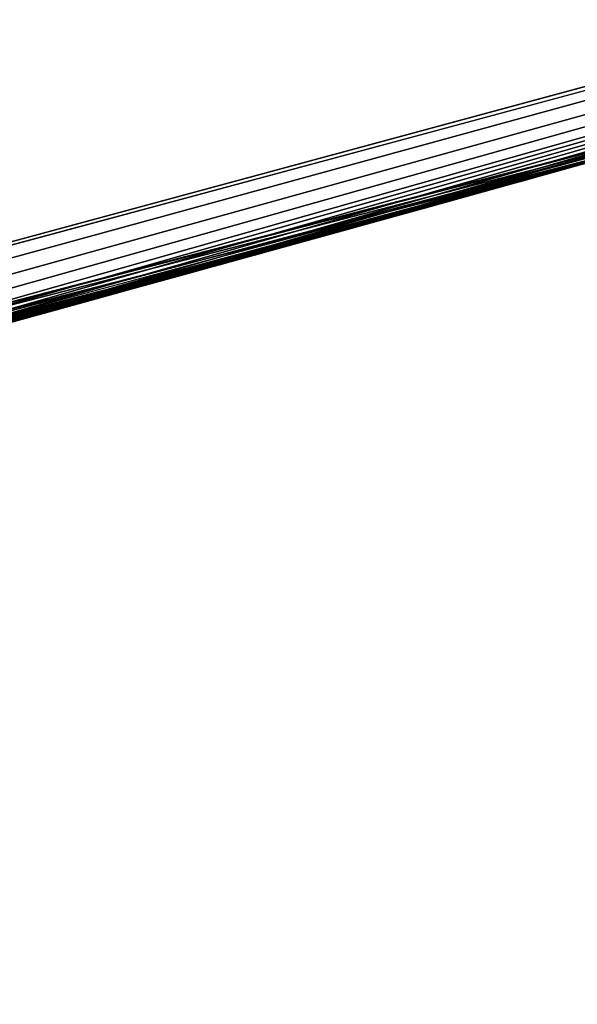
# Model space of a CAD drawing. Header units: millimetres. Extents: x -20 to 891, y -20 to 307.
# Tile 92 of 113: x 876.4685 to 876.5324, y 9.4212 to 9.5339. Entities that reach past the tile are written whole.
import ezdxf

# ---------------------------------------------------------------- set-up
doc = ezdxf.new("R2010")
doc.units = ezdxf.units.MM
doc.header["$LTSCALE"] = 41.718519
for name, color, linetype in [('78', 7, 'CONTINUOUS'), ('79', 7, 'CONTINUOUS'), ('81', 7, 'CONTINUOUS'), ('91', 7, 'CONTINUOUS')]:
    doc.layers.add(name, color=color, linetype=linetype)

msp = doc.modelspace()

# ---------------------------------------------------------------- linework, layer by layer
at = {"layer": '78', "linetype": 'Continuous'}
msp.add_3dface([(876.93836, 9.6348, 65), (870.06029, 48.75398, 65), (875.79389, 9.32672, 65), (876.93836, 9.6348, 65)], dxfattribs=at)
at = {"layer": '79', "linetype": 'Continuous'}
for points in [[(875.81034, 9.33063), (875.51395, 10.59641), (876.6042, 10.8919), (875.81034, 9.33063)], [(876.97091, 9.64464), (875.81034, 9.33063), (876.6042, 10.8919), (876.97091, 9.64464)]]:
    msp.add_3dface(points, dxfattribs=at)
at = {"layer": '81', "linetype": 'Continuous'}
for points in [[(875.81034, 9.33063), (876.97091, 9.64464), (875.94358, 9.3629, 5.46392), (875.81034, 9.33063)], [(875.94358, 9.3629, 5.46392), (876.97091, 9.64464), (876.07658, 9.39608, 5.59269), (875.94358, 9.3629, 5.46392)], [(876.07658, 9.39608, 5.59269), (876.97091, 9.64464), (876.18983, 9.42509, 5.7274), (876.07658, 9.39608, 5.59269)], [(876.18983, 9.42509, 5.7274), (876.97091, 9.64464), (876.28205, 9.44924, 5.864), (876.18983, 9.42509, 5.7274)], [(876.28205, 9.44924, 5.864), (876.97091, 9.64464), (876.32093, 9.45956, 5.93163), (876.28205, 9.44924, 5.864)], [(876.32093, 9.45956, 5.93163), (876.97091, 9.64464), (876.35812, 9.46951, 6.00238), (876.32093, 9.45956, 5.93163)], [(876.35812, 9.46951, 6.00238), (876.97091, 9.64464), (876.39318, 9.47897, 6.07547), (876.35812, 9.46951, 6.00238)], [(876.39318, 9.47897, 6.07547), (876.97091, 9.64464), (876.42556, 9.48776, 6.14987), (876.39318, 9.47897, 6.07547)], [(876.42556, 9.48776, 6.14987), (876.97091, 9.64464), (876.45472, 9.49572, 6.22385), (876.42556, 9.48776, 6.14987)], [(876.45472, 9.49572, 6.22385), (876.97091, 9.64464), (876.48296, 9.50349, 6.30446), (876.45472, 9.49572, 6.22385)], [(876.48296, 9.50349, 6.30446), (876.97091, 9.64464), (876.5096, 9.51085, 6.39014), (876.48296, 9.50349, 6.30446)], [(876.5096, 9.51085, 6.39014), (876.97091, 9.64464), (876.53238, 9.51717, 6.47496), (876.5096, 9.51085, 6.39014)], [(876.93836, 9.6348, 65), (875.79389, 9.32672, 65), (876.5912, 9.53364, 25.53717), (876.93836, 9.6348, 65)], [(876.5912, 9.53364, 25.53717), (875.79389, 9.32672, 65), (876.58767, 9.53264, 25.69701), (876.5912, 9.53364, 25.53717)], [(876.58767, 9.53264, 25.69701), (875.79389, 9.32672, 65), (876.57264, 9.52842, 25.84613), (876.58767, 9.53264, 25.69701)], [(876.04947, 9.38924, 12.28996), (876.58202, 9.53106, 12.3008), (876.05701, 9.39114, 12.68533), (876.04947, 9.38924, 12.28996)], [(876.05701, 9.39114, 12.68533), (876.58202, 9.53106, 12.3008), (876.4426, 9.49241, 12.668), (876.05701, 9.39114, 12.68533)], [(876.15275, 9.41552, 11.79543), (876.55631, 9.52385, 9.83735), (876.58202, 9.53106, 12.1712), (876.15275, 9.41552, 11.79543)], [(876.4426, 9.49241, 12.668), (876.58202, 9.53106, 12.3008), (876.45877, 9.49684, 12.66811), (876.4426, 9.49241, 12.668)], [(876.58202, 9.53106, 21.164), (876.44403, 9.4928, 21.04636), (876.56072, 9.52508, 18.53476), (876.58202, 9.53106, 21.164)], [(876.45877, 9.49684, 12.66811), (876.58202, 9.53106, 12.3008), (876.47022, 9.49998, 12.67009), (876.45877, 9.49684, 12.66811)], [(876.47022, 9.49998, 12.67009), (876.58202, 9.53106, 12.3008), (876.47972, 9.50259, 12.67397), (876.47022, 9.49998, 12.67009)], [(876.47972, 9.50259, 12.67397), (876.58202, 9.53106, 12.3008), (876.48787, 9.50484, 12.67988), (876.47972, 9.50259, 12.67397)], [(876.48787, 9.50484, 12.67988), (876.58202, 9.53106, 12.3008), (876.49506, 9.50682, 12.68787), (876.48787, 9.50484, 12.67988)], [(876.49506, 9.50682, 12.68787), (876.58202, 9.53106, 12.3008), (876.50124, 9.50853, 12.69801), (876.49506, 9.50682, 12.68787)], [(876.50124, 9.50853, 12.69801), (876.58202, 9.53106, 12.3008), (876.50574, 9.50978, 12.70996), (876.50124, 9.50853, 12.69801)], [(876.50574, 9.50978, 12.70996), (876.58202, 9.53106, 12.3008), (876.5082, 9.51046, 12.7239), (876.50574, 9.50978, 12.70996)], [(876.5082, 9.51046, 12.7239), (876.58202, 9.53106, 12.3008), (876.50873, 9.5106, 12.7406), (876.5082, 9.51046, 12.7239)], [(876.50873, 9.5106, 12.7406), (876.58202, 9.53106, 12.3008), (876.56112, 9.52519, 17.492), (876.50873, 9.5106, 12.7406)], [(876.57264, 9.52842, 25.84613), (875.79389, 9.32672, 65), (876.54773, 9.52145, 25.982), (876.57264, 9.52842, 25.84613)], [(876.40261, 9.48152, 17.23265), (876.48758, 9.50476, 15.19928), (876.56112, 9.52519, 17.492), (876.40261, 9.48152, 17.23265)], [(876.56072, 9.52508, 18.53476), (876.44403, 9.4928, 21.04636), (876.55922, 9.52466, 18.55237), (876.56072, 9.52508, 18.53476)], [(876.48611, 9.50435, 17.68465), (876.56112, 9.52519, 17.492), (876.50173, 9.50867, 18.15966), (876.48611, 9.50435, 17.68465)], [(876.48758, 9.50476, 15.19928), (876.48944, 9.50527, 15.03685), (876.56112, 9.52519, 17.492), (876.48758, 9.50476, 15.19928)], [(876.48944, 9.50527, 15.03685), (876.50704, 9.51013, 13.14915), (876.56112, 9.52519, 17.492), (876.48944, 9.50527, 15.03685)], [(876.50173, 9.50867, 18.15966), (876.56112, 9.52519, 17.492), (876.51537, 9.51244, 18.15951), (876.50173, 9.50867, 18.15966)], [(876.50704, 9.51013, 13.14915), (876.50873, 9.5106, 12.7406), (876.56112, 9.52519, 17.492), (876.50704, 9.51013, 13.14915)], [(876.51537, 9.51244, 18.15951), (876.56112, 9.52519, 17.492), (876.52666, 9.51558, 18.16065), (876.51537, 9.51244, 18.15951)], [(876.52666, 9.51558, 18.16065), (876.56112, 9.52519, 17.492), (876.53631, 9.51827, 18.1631), (876.52666, 9.51558, 18.16065)], [(876.55328, 9.523, 9.84652), (876.55631, 9.52385, 9.83735), (876.15275, 9.41552, 11.79543), (876.55328, 9.523, 9.84652)], [(876.55922, 9.52466, 18.55237), (876.44403, 9.4928, 21.04636), (876.55571, 9.52368, 18.56723), (876.55922, 9.52466, 18.55237)], [(876.54914, 9.52184, 9.855), (876.55328, 9.523, 9.84652), (876.15275, 9.41552, 11.79543), (876.54914, 9.52184, 9.855)], [(876.55571, 9.52368, 18.56723), (876.44403, 9.4928, 21.04636), (876.55058, 9.52225, 18.57907), (876.55571, 9.52368, 18.56723)], [(876.54387, 9.52037, 9.86316), (876.54914, 9.52184, 9.855), (876.15275, 9.41552, 11.79543), (876.54387, 9.52037, 9.86316)], [(876.55058, 9.52225, 18.57907), (876.44403, 9.4928, 21.04636), (876.54421, 9.52047, 18.5881), (876.55058, 9.52225, 18.57907)], [(876.53097, 9.51678, 21.3064), (876.5487, 9.52172, 21.30484), (876.53233, 9.51716, 22.58882), (876.53097, 9.51678, 21.3064)], [(876.53233, 9.51716, 22.58882), (876.5487, 9.52172, 21.30484), (876.53877, 9.51895, 22.58903), (876.53233, 9.51716, 22.58882)], [(876.54773, 9.52145, 25.982), (875.79389, 9.32672, 65), (876.51498, 9.51234, 26.10331), (876.54773, 9.52145, 25.982)], [(876.54421, 9.52047, 18.5881), (876.44403, 9.4928, 21.04636), (876.53623, 9.51824, 18.5954), (876.54421, 9.52047, 18.5881)], [(876.53715, 9.5185, 9.87139), (876.54387, 9.52037, 9.86316), (876.15275, 9.41552, 11.79543), (876.53715, 9.5185, 9.87139)], [(876.53176, 9.517, 7.61132), (876.54204, 9.51986, 7.56445), (876.53543, 9.51802, 9.48971), (876.53176, 9.517, 7.61132)], [(876.52861, 9.51612, 9.87976), (876.53715, 9.5185, 9.87139), (876.15275, 9.41552, 11.79543), (876.52861, 9.51612, 9.87976)], [(876.53623, 9.51824, 18.5954), (876.44403, 9.4928, 21.04636), (876.5265, 9.51554, 18.60121), (876.53623, 9.51824, 18.5954)], [(876.52393, 9.51482, 24.85814), (876.53465, 9.5178, 24.31991), (876.53593, 9.51816, 24.88717), (876.52393, 9.51482, 24.85814)], [(876.53172, 9.51699, 24.32008), (876.53465, 9.5178, 24.31991), (876.52393, 9.51482, 24.85814), (876.53172, 9.51699, 24.32008)], [(876.52599, 9.51539, 22.58876), (876.5303, 9.51659, 22.11831), (876.53233, 9.51716, 22.58882), (876.52599, 9.51539, 22.58876)], [(876.5303, 9.51659, 22.11831), (876.53097, 9.51678, 21.3064), (876.53233, 9.51716, 22.58882), (876.5303, 9.51659, 22.11831)], [(876.53071, 9.51671, 9.48584), (876.53176, 9.517, 7.61132), (876.53543, 9.51802, 9.48971), (876.53071, 9.51671, 9.48584)], [(876.51806, 9.51319, 9.88804), (876.52861, 9.51612, 9.87976), (876.15275, 9.41552, 11.79543), (876.51806, 9.51319, 9.88804)], [(876.51061, 9.51112, 21.30772), (876.53097, 9.51678, 21.3064), (876.51846, 9.5133, 22.06198), (876.51061, 9.51112, 21.30772)], [(876.51846, 9.5133, 22.06198), (876.53097, 9.51678, 21.3064), (876.52499, 9.51511, 22.08267), (876.51846, 9.5133, 22.06198)], [(876.52189, 9.51426, 7.65354), (876.53176, 9.517, 7.61132), (876.52505, 9.51513, 9.48247), (876.52189, 9.51426, 7.65354)], [(876.52867, 9.51614, 24.32034), (876.53172, 9.51699, 24.32008), (876.52393, 9.51482, 24.85814), (876.52867, 9.51614, 24.32034)], [(876.52554, 9.51527, 24.3207), (876.52867, 9.51614, 24.32034), (876.52393, 9.51482, 24.85814), (876.52554, 9.51527, 24.3207)], [(876.52499, 9.51511, 22.08267), (876.53097, 9.51678, 21.3064), (876.52881, 9.51618, 22.10134), (876.52499, 9.51511, 22.08267)], [(876.52505, 9.51513, 9.48247), (876.53176, 9.517, 7.61132), (876.53071, 9.51671, 9.48584), (876.52505, 9.51513, 9.48247)], [(876.52974, 9.51644, 22.13366), (876.5303, 9.51659, 22.11831), (876.52599, 9.51539, 22.58876), (876.52974, 9.51644, 22.13366)], [(876.52738, 9.51578, 22.14885), (876.52974, 9.51644, 22.13366), (876.52599, 9.51539, 22.58876), (876.52738, 9.51578, 22.14885)], [(876.52881, 9.51618, 22.10134), (876.53097, 9.51678, 21.3064), (876.5303, 9.51659, 22.11831), (876.52881, 9.51618, 22.10134)], [(876.5265, 9.51554, 18.60121), (876.44403, 9.4928, 21.04636), (876.51486, 9.5123, 18.60547), (876.5265, 9.51554, 18.60121)], [(876.52225, 9.51435, 24.32115), (876.52391, 9.51482, 24.32091), (876.51025, 9.51103, 24.83096), (876.52225, 9.51435, 24.32115)], [(876.51025, 9.51103, 24.83096), (876.52391, 9.51482, 24.32091), (876.52393, 9.51482, 24.85814), (876.51025, 9.51103, 24.83096)], [(876.51827, 9.51325, 9.4795), (876.52189, 9.51426, 7.65354), (876.52505, 9.51513, 9.48247), (876.51827, 9.51325, 9.4795)], [(876.52051, 9.51387, 22.58881), (876.52326, 9.51463, 22.16363), (876.52599, 9.51539, 22.58876), (876.52051, 9.51387, 22.58881)], [(876.52326, 9.51463, 22.16363), (876.52738, 9.51578, 22.14885), (876.52599, 9.51539, 22.58876), (876.52326, 9.51463, 22.16363)], [(876.52391, 9.51482, 24.32091), (876.52554, 9.51527, 24.3207), (876.52393, 9.51482, 24.85814), (876.52391, 9.51482, 24.32091)], [(876.52053, 9.51388, 24.32139), (876.52225, 9.51435, 24.32115), (876.51025, 9.51103, 24.83096), (876.52053, 9.51388, 24.32139)], [(876.51873, 9.51338, 24.32164), (876.52053, 9.51388, 24.32139), (876.51025, 9.51103, 24.83096), (876.51873, 9.51338, 24.32164)], [(876.51271, 9.51171, 7.69061), (876.52189, 9.51426, 7.65354), (876.51827, 9.51325, 9.4795), (876.51271, 9.51171, 7.69061)], [(876.51515, 9.51238, 22.58893), (876.51752, 9.51304, 22.17779), (876.52051, 9.51387, 22.58881), (876.51515, 9.51238, 22.58893)], [(876.51752, 9.51304, 22.17779), (876.52326, 9.51463, 22.16363), (876.52051, 9.51387, 22.58881), (876.51752, 9.51304, 22.17779)], [(876.5059, 9.50982, 9.89555), (876.51806, 9.51319, 9.88804), (876.15275, 9.41552, 11.79543), (876.5059, 9.50982, 9.89555)], [(876.509, 9.51068, 22.03872), (876.51061, 9.51112, 21.30772), (876.51846, 9.5133, 22.06198), (876.509, 9.51068, 22.03872)], [(876.51686, 9.51286, 24.32191), (876.51873, 9.51338, 24.32164), (876.51025, 9.51103, 24.83096), (876.51686, 9.51286, 24.32191)], [(876.51492, 9.51232, 24.32218), (876.51686, 9.51286, 24.32191), (876.51025, 9.51103, 24.83096), (876.51492, 9.51232, 24.32218)], [(876.51053, 9.5111, 22.19054), (876.51752, 9.51304, 22.17779), (876.51515, 9.51238, 22.58893), (876.51053, 9.5111, 22.19054)], [(876.51081, 9.51118, 9.4771), (876.51271, 9.51171, 7.69061), (876.51827, 9.51325, 9.4795), (876.51081, 9.51118, 9.4771)], [(876.51498, 9.51234, 26.10331), (875.79389, 9.32672, 65), (876.47493, 9.50127, 26.21292), (876.51498, 9.51234, 26.10331)], [(876.51486, 9.5123, 18.60547), (876.44403, 9.4928, 21.04636), (876.50112, 9.5085, 18.60778), (876.51486, 9.5123, 18.60547)], [(876.50417, 9.50934, 7.72355), (876.51271, 9.51171, 7.69061), (876.50453, 9.50944, 8.61556), (876.50417, 9.50934, 7.72355)], [(876.50453, 9.50944, 8.61556), (876.51271, 9.51171, 7.69061), (876.50686, 9.51009, 8.63165), (876.50453, 9.50944, 8.61556)], [(876.50686, 9.51009, 8.63165), (876.51271, 9.51171, 7.69061), (876.50774, 9.51033, 8.65176), (876.50686, 9.51009, 8.63165)], [(876.50774, 9.51033, 8.65176), (876.51271, 9.51171, 7.69061), (876.51081, 9.51118, 9.4771), (876.50774, 9.51033, 8.65176)], [(876.50934, 9.51077, 22.58911), (876.51053, 9.5111, 22.19054), (876.51515, 9.51238, 22.58893), (876.50934, 9.51077, 22.58911)], [(876.51288, 9.51175, 24.32244), (876.51492, 9.51232, 24.32218), (876.51025, 9.51103, 24.83096), (876.51288, 9.51175, 24.32244)], [(876.51074, 9.51116, 24.32271), (876.51288, 9.51175, 24.32244), (876.51025, 9.51103, 24.83096), (876.51074, 9.51116, 24.32271)], [(876.48765, 9.50478, 21.30882), (876.51061, 9.51112, 21.30772), (876.49807, 9.50765, 22.01497), (876.48765, 9.50478, 21.30882)], [(876.49508, 9.50683, 24.80579), (876.50856, 9.51056, 24.32296), (876.51025, 9.51103, 24.83096), (876.49508, 9.50683, 24.80579)], [(876.50639, 9.50996, 24.3232), (876.50856, 9.51056, 24.32296), (876.49508, 9.50683, 24.80579), (876.50639, 9.50996, 24.3232)], [(876.49807, 9.50765, 22.01497), (876.51061, 9.51112, 21.30772), (876.509, 9.51068, 22.03872), (876.49807, 9.50765, 22.01497)], [(876.50221, 9.5088, 9.4751), (876.50582, 9.5098, 9.03863), (876.51081, 9.51118, 9.4771), (876.50221, 9.5088, 9.4751)], [(876.50307, 9.50904, 22.58937), (876.50347, 9.50915, 22.20052), (876.50934, 9.51077, 22.58911), (876.50307, 9.50904, 22.58937)], [(876.50347, 9.50915, 22.20052), (876.51053, 9.5111, 22.19054), (876.50934, 9.51077, 22.58911), (876.50347, 9.50915, 22.20052)], [(876.50538, 9.50968, 12.78411), (876.50774, 9.51033, 12.76091), (876.5069, 9.5101, 13.13043), (876.50538, 9.50968, 12.78411)], [(876.50582, 9.5098, 9.03863), (876.50774, 9.51033, 8.65176), (876.51081, 9.51118, 9.4771), (876.50582, 9.5098, 9.03863)], [(876.5071, 9.51015, 8.67517), (876.50774, 9.51033, 8.65176), (876.50582, 9.5098, 9.03863), (876.5071, 9.51015, 8.67517)], [(876.5069, 9.5101, 13.13043), (876.50774, 9.51033, 12.76091), (876.50704, 9.51013, 13.14915), (876.5069, 9.5101, 13.13043)], [(876.50774, 9.51033, 12.76091), (876.50873, 9.5106, 12.7406), (876.50704, 9.51013, 13.14915), (876.50774, 9.51033, 12.76091)], [(876.50856, 9.51056, 24.32296), (876.51074, 9.51116, 24.32271), (876.51025, 9.51103, 24.83096), (876.50856, 9.51056, 24.32296)], [(876.49264, 9.50615, 9.90185), (876.5059, 9.50982, 9.89555), (876.15275, 9.41552, 11.79543), (876.49264, 9.50615, 9.90185)], [(876.50513, 9.50961, 13.16476), (876.50704, 9.51013, 13.14915), (876.48944, 9.50527, 15.03685), (876.50513, 9.50961, 13.16476)], [(876.50144, 9.50859, 13.17728), (876.50513, 9.50961, 13.16476), (876.48944, 9.50527, 15.03685), (876.50144, 9.50859, 13.17728)], [(876.5042, 9.50935, 24.32341), (876.50639, 9.50996, 24.3232), (876.49508, 9.50683, 24.80579), (876.5042, 9.50935, 24.32341)], [(876.50203, 9.50875, 24.32362), (876.5042, 9.50935, 24.32341), (876.49508, 9.50683, 24.80579), (876.50203, 9.50875, 24.32362)], [(876.49623, 9.50715, 7.75298), (876.50417, 9.50934, 7.72355), (876.50054, 9.50834, 8.60254), (876.49623, 9.50715, 7.75298)], [(876.50054, 9.50834, 8.60254), (876.50417, 9.50934, 7.72355), (876.50453, 9.50944, 8.61556), (876.50054, 9.50834, 8.60254)], [(876.50091, 9.50844, 8.73351), (876.50488, 9.50954, 8.70263), (876.50198, 9.50874, 8.99866), (876.50091, 9.50844, 8.73351)], [(876.50109, 9.50849, 13.08249), (876.50137, 9.50857, 12.81126), (876.50482, 9.50952, 13.10846), (876.50109, 9.50849, 13.08249)], [(876.50137, 9.50857, 12.81126), (876.50538, 9.50968, 12.78411), (876.50482, 9.50952, 13.10846), (876.50137, 9.50857, 12.81126)], [(876.50198, 9.50874, 8.99866), (876.50488, 9.50954, 8.70263), (876.50467, 9.50948, 9.01977), (876.50198, 9.50874, 8.99866)], [(876.50507, 9.50959, 9.05431), (876.50582, 9.5098, 9.03863), (876.50221, 9.5088, 9.4751), (876.50507, 9.50959, 9.05431)], [(876.50249, 9.50888, 9.0676), (876.50507, 9.50959, 9.05431), (876.50221, 9.5088, 9.4751), (876.50249, 9.50888, 9.0676)], [(876.50467, 9.50948, 9.01977), (876.50488, 9.50954, 8.70263), (876.50582, 9.5098, 9.03863), (876.50467, 9.50948, 9.01977)], [(876.50482, 9.50952, 13.10846), (876.50538, 9.50968, 12.78411), (876.5069, 9.5101, 13.13043), (876.50482, 9.50952, 13.10846)], [(876.50488, 9.50954, 8.70263), (876.5071, 9.51015, 8.67517), (876.50582, 9.5098, 9.03863), (876.50488, 9.50954, 8.70263)], [(876.50112, 9.5085, 18.60778), (876.44403, 9.4928, 21.04636), (876.48445, 9.50389, 18.608), (876.50112, 9.5085, 18.60778)], [(876.48445, 9.50389, 18.1616), (876.48611, 9.50435, 17.68465), (876.50173, 9.50867, 18.15966), (876.48445, 9.50389, 18.1616)], [(876.49598, 9.50708, 13.18735), (876.50144, 9.50859, 13.17728), (876.48944, 9.50527, 15.03685), (876.49598, 9.50708, 13.18735)], [(876.49234, 9.50607, 9.47355), (876.4984, 9.50775, 9.07817), (876.50221, 9.5088, 9.4751), (876.49234, 9.50607, 9.47355)], [(876.49479, 9.50675, 8.59208), (876.49623, 9.50715, 7.75298), (876.50054, 9.50834, 8.60254), (876.49479, 9.50675, 8.59208)], [(876.49996, 9.50818, 24.3238), (876.50203, 9.50875, 24.32362), (876.49508, 9.50683, 24.80579), (876.49996, 9.50818, 24.3238)], [(876.49797, 9.50763, 24.32396), (876.49996, 9.50818, 24.3238), (876.49508, 9.50683, 24.80579), (876.49797, 9.50763, 24.32396)], [(876.49553, 9.50695, 8.76339), (876.50091, 9.50844, 8.73351), (876.49785, 9.50759, 8.97278), (876.49553, 9.50695, 8.76339)], [(876.49561, 9.50697, 12.84192), (876.50137, 9.50857, 12.81126), (876.49618, 9.50713, 13.05131), (876.49561, 9.50697, 12.84192)], [(876.49618, 9.50713, 13.05131), (876.50137, 9.50857, 12.81126), (876.50109, 9.50849, 13.08249), (876.49618, 9.50713, 13.05131)], [(876.49624, 9.50715, 22.58972), (876.49663, 9.50725, 22.20802), (876.50307, 9.50904, 22.58937), (876.49624, 9.50715, 22.58972)], [(876.49663, 9.50725, 22.20802), (876.50347, 9.50915, 22.20052), (876.50307, 9.50904, 22.58937), (876.49663, 9.50725, 22.20802)], [(876.49785, 9.50759, 8.97278), (876.50091, 9.50844, 8.73351), (876.50198, 9.50874, 8.99866), (876.49785, 9.50759, 8.97278)], [(876.4984, 9.50775, 9.07817), (876.50249, 9.50888, 9.0676), (876.50221, 9.5088, 9.4751), (876.4984, 9.50775, 9.07817)], [(876.48701, 9.5046, 21.99103), (876.48765, 9.50478, 21.30882), (876.49807, 9.50765, 22.01497), (876.48701, 9.5046, 21.99103)], [(876.48879, 9.50509, 22.59016), (876.48976, 9.50536, 22.21377), (876.49624, 9.50715, 22.58972), (876.48879, 9.50509, 22.59016)], [(876.48898, 9.50514, 7.779), (876.49623, 9.50715, 7.75298), (876.49479, 9.50675, 8.59208), (876.48898, 9.50514, 7.779)], [(876.48907, 9.50517, 13.19502), (876.49598, 9.50708, 13.18735), (876.48944, 9.50527, 15.03685), (876.48907, 9.50517, 13.19502)], [(876.4894, 9.50526, 12.87219), (876.49561, 9.50697, 12.84192), (876.49141, 9.50581, 13.01529), (876.4894, 9.50526, 12.87219)], [(876.48971, 9.50535, 8.78918), (876.49553, 9.50695, 8.76339), (876.49305, 9.50627, 8.94194), (876.48971, 9.50535, 8.78918)], [(876.48976, 9.50536, 22.21377), (876.49663, 9.50725, 22.20802), (876.49624, 9.50715, 22.58972), (876.48976, 9.50536, 22.21377)], [(876.49141, 9.50581, 13.01529), (876.49561, 9.50697, 12.84192), (876.49618, 9.50713, 13.05131), (876.49141, 9.50581, 13.01529)], [(876.49276, 9.50619, 9.08669), (876.4984, 9.50775, 9.07817), (876.49234, 9.50607, 9.47355), (876.49276, 9.50619, 9.08669)], [(876.49305, 9.50627, 8.94194), (876.49553, 9.50695, 8.76339), (876.49785, 9.50759, 8.97278), (876.49305, 9.50627, 8.94194)], [(876.49382, 9.50648, 24.32426), (876.49595, 9.50707, 24.32411), (876.49508, 9.50683, 24.80579), (876.49382, 9.50648, 24.32426)], [(876.49595, 9.50707, 24.32411), (876.49797, 9.50763, 24.32396), (876.49508, 9.50683, 24.80579), (876.49595, 9.50707, 24.32411)], [(876.47929, 9.50247, 9.90656), (876.49264, 9.50615, 9.90185), (876.15275, 9.41552, 11.79543), (876.47929, 9.50247, 9.90656)], [(876.47849, 9.50225, 24.7826), (876.49382, 9.50648, 24.32426), (876.49508, 9.50683, 24.80579), (876.47849, 9.50225, 24.7826)], [(876.49161, 9.50587, 24.3244), (876.49382, 9.50648, 24.32426), (876.47849, 9.50225, 24.7826), (876.49161, 9.50587, 24.3244)], [(876.48933, 9.50524, 24.32453), (876.49161, 9.50587, 24.3244), (876.47849, 9.50225, 24.7826), (876.48933, 9.50524, 24.32453)], [(876.48113, 9.50298, 9.47243), (876.48584, 9.50428, 9.09325), (876.49234, 9.50607, 9.47355), (876.48113, 9.50298, 9.47243)], [(876.48584, 9.50428, 9.09325), (876.49276, 9.50619, 9.08669), (876.49234, 9.50607, 9.47355), (876.48584, 9.50428, 9.09325)], [(876.48765, 9.50478, 8.58396), (876.48898, 9.50514, 7.779), (876.49479, 9.50675, 8.59208), (876.48765, 9.50478, 8.58396)], [(876.48832, 9.50496, 12.97877), (876.4894, 9.50526, 12.87219), (876.49141, 9.50581, 13.01529), (876.48832, 9.50496, 12.97877)], [(876.48914, 9.50519, 8.90806), (876.48971, 9.50535, 8.78918), (876.49305, 9.50627, 8.94194), (876.48914, 9.50519, 8.90806)], [(876.47348, 9.50087, 15.34397), (876.48758, 9.50476, 15.19928), (876.40261, 9.48152, 17.23265), (876.47348, 9.50087, 15.34397)], [(876.46835, 9.49946, 21.30951), (876.48765, 9.50478, 21.30882), (876.46872, 9.49956, 21.72406), (876.46835, 9.49946, 21.30951)], [(876.46872, 9.49956, 21.72406), (876.48765, 9.50478, 21.30882), (876.46894, 9.49963, 21.73135), (876.46872, 9.49956, 21.72406)], [(876.46894, 9.49963, 21.73135), (876.48765, 9.50478, 21.30882), (876.47625, 9.50164, 21.96479), (876.46894, 9.49963, 21.73135)], [(876.47625, 9.50164, 21.96479), (876.48765, 9.50478, 21.30882), (876.48701, 9.5046, 21.99103), (876.47625, 9.50164, 21.96479)], [(876.47808, 9.50214, 14.87617), (876.48907, 9.50517, 13.19502), (876.48944, 9.50527, 15.03685), (876.47808, 9.50214, 14.87617)], [(876.48064, 9.50285, 13.201), (876.48907, 9.50517, 13.19502), (876.47808, 9.50214, 14.87617), (876.48064, 9.50285, 13.201)], [(876.48697, 9.50459, 24.32466), (876.48933, 9.50524, 24.32453), (876.47849, 9.50225, 24.7826), (876.48697, 9.50459, 24.32466)], [(876.47936, 9.50249, 8.5778), (876.48194, 9.5032, 7.80335), (876.48765, 9.50478, 8.58396), (876.47936, 9.50249, 8.5778)], [(876.48062, 9.50284, 22.5907), (876.48287, 9.50346, 22.218), (876.48879, 9.50509, 22.59016), (876.48062, 9.50284, 22.5907)], [(876.48194, 9.5032, 7.80335), (876.48898, 9.50514, 7.779), (876.48765, 9.50478, 8.58396), (876.48194, 9.5032, 7.80335)], [(876.48287, 9.50346, 22.218), (876.48976, 9.50536, 22.21377), (876.48879, 9.50509, 22.59016), (876.48287, 9.50346, 22.218)], [(876.4845, 9.50391, 12.90129), (876.4894, 9.50526, 12.87219), (876.48445, 9.50389, 12.9416), (876.4845, 9.50391, 12.90129)], [(876.48445, 9.50389, 12.9416), (876.4894, 9.50526, 12.87219), (876.48832, 9.50496, 12.97877), (876.48445, 9.50389, 12.9416)], [(876.48445, 9.50389, 8.8448), (876.48528, 9.50412, 8.81152), (876.48728, 9.50468, 8.87517), (876.48445, 9.50389, 8.8448)], [(876.48528, 9.50412, 8.81152), (876.48971, 9.50535, 8.78918), (876.48728, 9.50468, 8.87517), (876.48528, 9.50412, 8.81152)], [(876.48728, 9.50468, 8.87517), (876.48971, 9.50535, 8.78918), (876.48914, 9.50519, 8.90806), (876.48728, 9.50468, 8.87517)], [(876.39177, 9.47859, 18.17108), (876.39377, 9.47913, 17.8808), (876.48445, 9.50389, 18.1616), (876.39177, 9.47859, 18.17108)], [(876.39377, 9.47913, 17.8808), (876.48611, 9.50435, 17.68465), (876.48445, 9.50389, 18.1616), (876.39377, 9.47913, 17.8808)], [(876.48445, 9.50389, 18.608), (876.44403, 9.4928, 21.04636), (876.39511, 9.47949, 18.60123), (876.48445, 9.50389, 18.608)], [(876.47768, 9.50203, 9.09833), (876.48584, 9.50428, 9.09325), (876.48113, 9.50298, 9.47243), (876.47768, 9.50203, 9.09833)], [(876.48455, 9.50392, 24.32477), (876.48697, 9.50459, 24.32466), (876.47849, 9.50225, 24.7826), (876.48455, 9.50392, 24.32477)], [(876.48204, 9.50323, 24.32488), (876.48455, 9.50392, 24.32477), (876.47849, 9.50225, 24.7826), (876.48204, 9.50323, 24.32488)], [(876.48301, 9.5035, 12.92545), (876.4845, 9.50391, 12.90129), (876.48445, 9.50389, 12.9416), (876.48301, 9.5035, 12.92545)], [(876.48349, 9.50363, 8.83017), (876.48528, 9.50412, 8.81152), (876.48445, 9.50389, 8.8448), (876.48349, 9.50363, 8.83017)], [(876.46608, 9.49884, 9.90956), (876.47929, 9.50247, 9.90656), (876.15275, 9.41552, 11.79543), (876.46608, 9.49884, 9.90956)], [(876.46893, 9.49962, 9.47166), (876.47768, 9.50203, 9.09833), (876.48113, 9.50298, 9.47243), (876.46893, 9.49962, 9.47166)], [(876.46949, 9.49978, 8.57349), (876.47385, 9.50097, 7.83054), (876.47936, 9.50249, 8.5778), (876.46949, 9.49978, 8.57349)], [(876.4707, 9.50011, 13.20532), (876.48064, 9.50285, 13.201), (876.47808, 9.50214, 14.87617), (876.4707, 9.50011, 13.20532)], [(876.47162, 9.50036, 22.59136), (876.4762, 9.50162, 22.22072), (876.48062, 9.50284, 22.5907), (876.47162, 9.50036, 22.59136)], [(876.47385, 9.50097, 7.83054), (876.48194, 9.5032, 7.80335), (876.47936, 9.50249, 8.5778), (876.47385, 9.50097, 7.83054)], [(876.4762, 9.50162, 22.22072), (876.48287, 9.50346, 22.218), (876.48062, 9.50284, 22.5907), (876.4762, 9.50162, 22.22072)], [(876.4768, 9.50179, 24.32506), (876.47946, 9.50252, 24.32498), (876.47849, 9.50225, 24.7826), (876.4768, 9.50179, 24.32506)], [(876.47946, 9.50252, 24.32498), (876.48204, 9.50323, 24.32488), (876.47849, 9.50225, 24.7826), (876.47946, 9.50252, 24.32498)], [(876.45427, 9.4956, 14.72095), (876.4707, 9.50011, 13.20532), (876.47808, 9.50214, 14.87617), (876.45427, 9.4956, 14.72095)], [(876.46061, 9.49734, 24.76121), (876.4768, 9.50179, 24.32506), (876.47849, 9.50225, 24.7826), (876.46061, 9.49734, 24.76121)], [(876.47407, 9.50104, 24.32513), (876.4768, 9.50179, 24.32506), (876.46061, 9.49734, 24.76121), (876.47407, 9.50104, 24.32513)], [(876.46744, 9.49921, 21.93627), (876.46894, 9.49963, 21.73135), (876.47625, 9.50164, 21.96479), (876.46744, 9.49921, 21.93627)], [(876.4683, 9.49945, 9.1019), (876.47768, 9.50203, 9.09833), (876.46893, 9.49962, 9.47166), (876.4683, 9.49945, 9.1019)], [(876.46979, 9.49986, 22.22213), (876.4762, 9.50162, 22.22072), (876.47162, 9.50036, 22.59136), (876.46979, 9.49986, 22.22213)], [(876.47493, 9.50127, 26.21292), (875.79389, 9.32672, 65), (876.42884, 9.48865, 26.31127), (876.47493, 9.50127, 26.21292)], [(876.4487, 9.49408, 15.47417), (876.47348, 9.50087, 15.34397), (876.40261, 9.48152, 17.23265), (876.4487, 9.49408, 15.47417)], [(876.47126, 9.50026, 24.32519), (876.47407, 9.50104, 24.32513), (876.46061, 9.49734, 24.76121), (876.47126, 9.50026, 24.32519)], [(876.46838, 9.49947, 24.32524), (876.47126, 9.50026, 24.32519), (876.46061, 9.49734, 24.76121), (876.46838, 9.49947, 24.32524)], [(876.46163, 9.49762, 22.59215), (876.46979, 9.49986, 22.22213), (876.47162, 9.50036, 22.59136), (876.46163, 9.49762, 22.59215)], [(876.46577, 9.49875, 7.85676), (876.47385, 9.50097, 7.83054), (876.46949, 9.49978, 8.57349), (876.46577, 9.49875, 7.85676)], [(876.45859, 9.49678, 13.20774), (876.4707, 9.50011, 13.20532), (876.45427, 9.4956, 14.72095), (876.45859, 9.49678, 13.20774)], [(876.45586, 9.49604, 9.47114), (876.4683, 9.49945, 9.1019), (876.46893, 9.49962, 9.47166), (876.45586, 9.49604, 9.47114)], [(876.4579, 9.4966, 8.57134), (876.46577, 9.49875, 7.85676), (876.46949, 9.49978, 8.57349), (876.4579, 9.4966, 8.57134)], [(876.46353, 9.49814, 22.2224), (876.46979, 9.49986, 22.22213), (876.46163, 9.49762, 22.59215), (876.46353, 9.49814, 22.2224)], [(876.46819, 9.49942, 21.73866), (876.46894, 9.49963, 21.73135), (876.46744, 9.49921, 21.93627), (876.46819, 9.49942, 21.73866)], [(876.46753, 9.49924, 21.7168), (876.46835, 9.49946, 21.30951), (876.46872, 9.49956, 21.72406), (876.46753, 9.49924, 21.7168)]]:
    msp.add_3dface(points, dxfattribs=at)
at = {"layer": '91', "linetype": 'Continuous'}
for points in [[(876.56461, 9.63004, 12.3008), (876.03278, 9.48816, 12.29009), (876.56461, 9.63004, 12.1712), (876.56461, 9.63004, 12.3008)], [(876.56461, 9.63004, 12.1712), (876.03278, 9.48816, 12.29009), (876.13318, 9.51374, 11.79353), (876.56461, 9.63004, 12.1712)]]:
    msp.add_3dface(points, dxfattribs=at)

doc.saveas('drawing.dxf')
